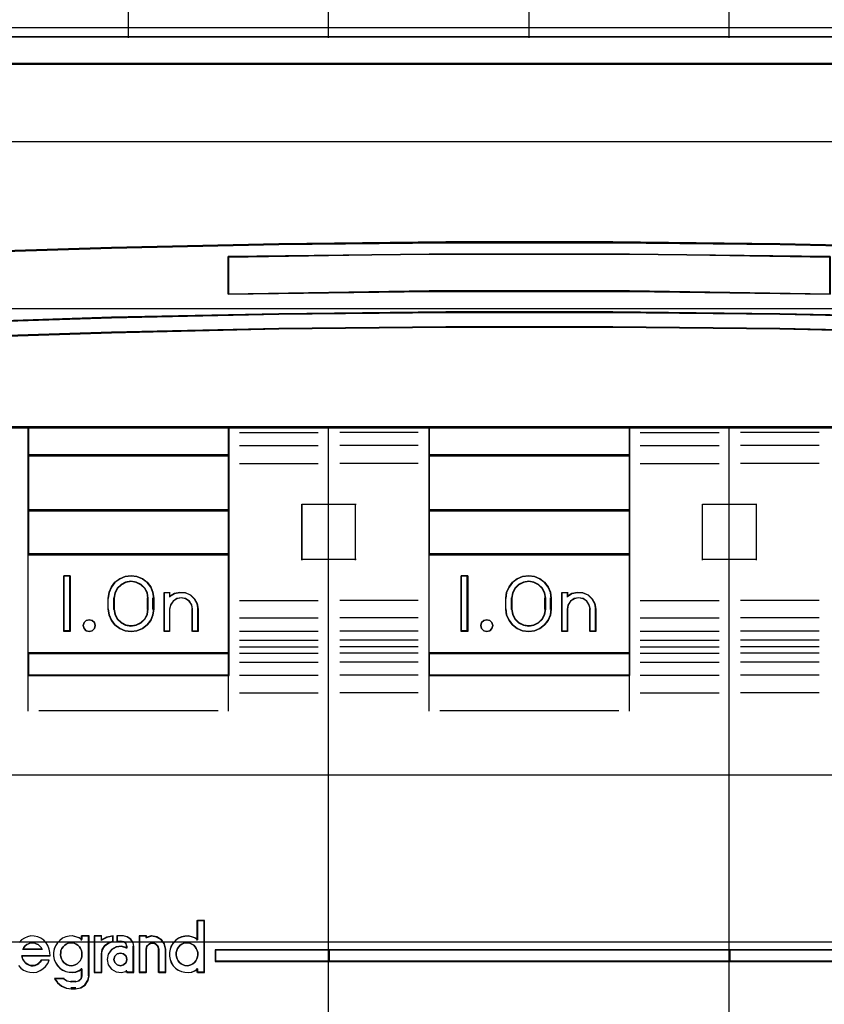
# Model space of a CAD drawing. Extents: x -558982 to 5119495, y -5290134 to 97908.
# Tile 65 of 256: x -472381 to -472020, y -24802 to -24359. Entities that reach past the tile are written whole.
import ezdxf

# ---------------------------------------------------------------- set-up
doc = ezdxf.new("R2010")
doc.units = 0
doc.header["$MEASUREMENT"] = 0
doc.layers.get('0').update_dxf_attribs({"color": 252})
for name, color, linetype in [('30', 7, 'Continuous'), ('45', 8, 'Continuous'), ('50', 7, 'Continuous')]:
    doc.layers.add(name, color=color, linetype=linetype)

# ---------------------------------------------------------------- blocks, each defined once
blk = doc.blocks.new('*U1092')
at = {"layer": '50', "color": 7}
blk.add_lwpolyline([(509.985212, -487.347089), (834.016113, -487.347089), (834.016113, -533.64975), (509.985212, -533.64975), (509.985212, -487.347089)], dxfattribs=at)
blk = doc.blocks.new('*U1093')
at = {"layer": '30', "color": 7}
blk.add_lwpolyline([(499.9802, -492.476529), (844.087401, -492.476529), (844.087401, -528.454107), (499.9802, -528.454107), (499.9802, -492.476529)], close=True, dxfattribs=at)
for points in [[(499.9802, -492.476529), (844.087401, -492.476529), (844.087401, -528.454107), (499.9802, -528.454107), (499.9802, -492.476529)], [(499.9802, -499.973403), (844.087401, -499.973403), (844.087401, -520.957234), (499.9802, -520.957234), (499.9802, -499.973403)]]:
    blk.add_lwpolyline(points, dxfattribs=at)
blk = doc.blocks.new('*U1098')
at = {"layer": '45', "color": 139}
for points in [[(743.981608, -487.810513), (743.981608, -468.998154)], [(761.982147, -487.810513), (761.982147, -468.998154)], [(734.970735, -480.559916), (734.970735, -487.810513)], [(752.981878, -480.559916), (752.981878, -487.810513)], [(725.970466, -487.776088), (780.030404, -487.776088)], [(729.467183, -488.962453), (776.531036, -488.962453)], [(779.272208, -497.513284), (771.770803, -497.252443), (764.263824, -497.080525), (756.756846, -496.991601), (749.244295, -496.991601), (741.737317, -497.080525), (734.224765, -497.252443), (726.72336, -497.513284)], [(766.523373, -497.682765), (757.50543, -497.537117), (748.493064, -497.537117), (739.469544, -497.682765)], [(739.469544, -499.332554), (739.469544, -497.648339)], [(766.523373, -499.332554), (757.50543, -499.18161), (748.493064, -499.18161), (739.469544, -499.332554)], [(779.272208, -500.646029), (771.770803, -500.380614), (764.263824, -500.215466), (756.756846, -500.126995), (749.244295, -500.126995), (741.737317, -500.215466), (734.224765, -500.380614), (726.72336, -500.646029)], [(779.272208, -501.318656), (771.770803, -501.059138), (764.263824, -500.882195), (756.756846, -500.799621), (749.244295, -500.799621), (741.737317, -500.882195), (734.224765, -501.059138), (726.72336, -501.318656)], [(779.272208, -505.304101), (726.72336, -505.304101)], [(730.469275, -505.304101), (730.469275, -516.476587)], [(730.469275, -505.304101), (739.506659, -505.304101)], [(739.469544, -505.304101), (739.469544, -516.476587)], [(739.978543, -505.555674), (743.509724, -505.555674)], [(743.981608, -551.066542), (743.981608, -505.304101)], [(748.011184, -505.555674), (744.477352, -505.555674)], [(748.483069, -505.304101), (748.483069, -516.476587)], [(748.483069, -505.304101), (757.517801, -505.304101)], [(757.483338, -505.304101), (757.483338, -516.476587)], [(757.984384, -505.555674), (761.523518, -505.555674)], [(761.982147, -551.066542), (761.982147, -505.304101)], [(766.022327, -505.555674), (762.488495, -505.555674)], [(739.978543, -506.14356), (743.509724, -506.14356)], [(748.011184, -506.14356), (744.477352, -506.14356)], [(757.984384, -506.14356), (761.523518, -506.14356)], [(766.022327, -506.14356), (762.488495, -506.14356)], [(730.469275, -506.556669), (739.506659, -506.556669)], [(748.483069, -506.556669), (757.517801, -506.556669)], [(739.978543, -506.938001), (743.509724, -506.938001)], [(748.011184, -506.938001), (744.477352, -506.938001)], [(757.984384, -506.938001), (761.523518, -506.938001)], [(766.022327, -506.938001), (762.488495, -506.938001)], [(742.772736, -511.283592), (742.772736, -508.778455)], [(742.772736, -508.778455), (744.018723, -508.778455)], [(743.981608, -508.778455), (745.21434, -508.778455)], [(745.179877, -508.778455), (745.179877, -511.283592)], [(760.783878, -511.283592), (760.783878, -508.778455)], [(760.783878, -508.778455), (762.019261, -508.778455)], [(761.982147, -508.778455), (763.225483, -508.778455)], [(763.19102, -508.778455), (763.19102, -511.283592)], [(730.469275, -509.032676), (739.506659, -509.032676)], [(748.483069, -509.032676), (757.517801, -509.032676)], [(730.469275, -511.005538), (739.506659, -511.005538)], [(748.483069, -511.005538), (757.517801, -511.005538)], [(742.772736, -511.249166), (744.018723, -511.249166)], [(743.981608, -511.249166), (745.21434, -511.249166)], [(760.783878, -511.249166), (762.019261, -511.249166)], [(761.982147, -511.249166), (763.225483, -511.249166)], [(732.367417, -511.985348), (732.081105, -511.985348)], [(732.081105, -511.985348), (732.081105, -514.495781)], [(732.330303, -511.985348), (732.330303, -514.495781)], [(736.121285, -513.010177), (736.087263, -512.748276), (735.985198, -512.503456), (735.82076, -512.287103), (735.61096, -512.127686), (735.361468, -512.025203), (735.100636, -511.985348), (734.839803, -512.025203), (734.595982, -512.127686), (734.380511, -512.287103), (734.221744, -512.503456), (734.119679, -512.748276), (734.079987, -513.010177)], [(735.874739, -513.010177), (735.834816, -512.768785), (735.726457, -512.561877), (735.555362, -512.389454), (735.338642, -512.274505), (735.09911, -512.234273), (734.859577, -512.274505), (734.654264, -512.389454), (734.477466, -512.561877), (734.369106, -512.768785), (734.329184, -513.010177)], [(750.232753, -511.985348), (749.941139, -511.985348)], [(749.941139, -511.985348), (749.941139, -514.495781)], [(750.198289, -511.985348), (750.198289, -514.495781)], [(753.981318, -513.010177), (753.952957, -512.748276), (753.850855, -512.503456), (753.680685, -512.287103), (753.476481, -512.127686), (753.232571, -512.025203), (752.971644, -511.985348), (752.699372, -512.025203), (752.455462, -512.127686), (752.245586, -512.287103), (752.08676, -512.503456), (751.978986, -512.748276), (751.950624, -513.010177)], [(753.737423, -513.010177), (753.697491, -512.768785), (753.589103, -512.561877), (753.417963, -512.389454), (753.201187, -512.274505), (752.973002, -512.234273), (752.733407, -512.274505), (752.516631, -512.389454), (752.345491, -512.561877), (752.237103, -512.768785), (752.197171, -513.010177)], [(736.585216, -512.734771), (736.866226, -512.734771)], [(736.585216, -512.734771), (736.585216, -514.495781)], [(736.831763, -512.734771), (736.831763, -512.94927)], [(738.120167, -513.505378), (738.080083, -513.252343), (737.959832, -513.033813), (737.776592, -512.855538), (737.547543, -512.757774), (737.289862, -512.734771), (737.04936, -512.792279), (736.831763, -512.924547)], [(754.453203, -512.734771), (754.739515, -512.734771)], [(754.453203, -512.734771), (754.453203, -514.495781)], [(754.7024, -512.734771), (754.7024, -512.94927)], [(755.985502, -513.505378), (755.939677, -513.252343), (755.825114, -513.033813), (755.636086, -512.855538), (755.406961, -512.757774), (755.160651, -512.734771), (754.908613, -512.792279), (754.7024, -512.924547)], [(734.079987, -513.505378), (734.079987, -512.975751)], [(734.329184, -513.505378), (734.329184, -512.975751)], [(735.840275, -513.505378), (735.840275, -512.975751)], [(736.08417, -513.505378), (736.08417, -512.975751)], [(737.868318, -513.505378), (737.833766, -513.305297), (737.724352, -513.134639), (737.551593, -513.016944), (737.355799, -512.975751), (737.154247, -513.016944), (736.987246, -513.134639), (736.872073, -513.305297), (736.831763, -513.505378)], [(739.978543, -513.097565), (743.509724, -513.097565)], [(748.011184, -513.097565), (744.477352, -513.097565)], [(751.950624, -513.505378), (751.950624, -512.975751)], [(752.197171, -513.505378), (752.197171, -512.975751)], [(753.700309, -513.505378), (753.700309, -512.975751)], [(753.946855, -513.505378), (753.946855, -512.975751)], [(755.741607, -513.505378), (755.69542, -513.305297), (755.585726, -513.134639), (755.418298, -513.016944), (755.21623, -512.975751), (755.019936, -513.016944), (754.846735, -513.134639), (754.737041, -513.305297), (754.7024, -513.505378)], [(757.984384, -513.097565), (761.523518, -513.097565)], [(766.022327, -513.097565), (762.488495, -513.097565)], [(734.079987, -513.470953), (734.119679, -513.738547), (734.221744, -513.983367), (734.380511, -514.194026), (734.595982, -514.353444), (734.839803, -514.46162), (735.100636, -514.495781), (735.361468, -514.46162), (735.61096, -514.353444), (735.82076, -514.194026), (735.985198, -513.983367), (736.087263, -513.738547), (736.121285, -513.470953)], [(734.329184, -513.470953), (734.369106, -513.713169), (734.477466, -513.932317), (734.654264, -514.099561), (734.859577, -514.209135), (735.09911, -514.249505), (735.338642, -514.209135), (735.555362, -514.099561), (735.726457, -513.932317), (735.834816, -513.713169), (735.874739, -513.470953)], [(736.831763, -513.470953), (736.831763, -514.495781)], [(737.833855, -513.470953), (737.833855, -514.495781)], [(738.083052, -513.470953), (738.083052, -514.495781)], [(751.950624, -513.470953), (751.978986, -513.738547), (752.08676, -513.983367), (752.245586, -514.194026), (752.455462, -514.353444), (752.699372, -514.46162), (752.971644, -514.495781), (753.232571, -514.46162), (753.476481, -514.353444), (753.680685, -514.194026), (753.850855, -513.983367), (753.952957, -513.738547), (753.981318, -513.470953)], [(752.197171, -513.470953), (752.237103, -513.713169), (752.345491, -513.932317), (752.516631, -514.099561), (752.733407, -514.209135), (752.973002, -514.249505), (753.201187, -514.209135), (753.417963, -514.099561), (753.589103, -513.932317), (753.697491, -513.713169), (753.737423, -513.470953)], [(754.7024, -513.470953), (754.7024, -514.495781)], [(755.704492, -513.470953), (755.704492, -514.495781)], [(755.951039, -513.470953), (755.951039, -514.495781)], [(739.978543, -513.884062), (743.509724, -513.884062)], [(748.011184, -513.884062), (744.477352, -513.884062)], [(757.984384, -513.884062), (761.523518, -513.884062)], [(766.022327, -513.884062), (762.488495, -513.884062)], [(732.367417, -514.461356), (732.081105, -514.461356)], [(736.585216, -514.461356), (736.866226, -514.461356)], [(737.833855, -514.461356), (738.120167, -514.461356)], [(739.978543, -514.482541), (743.509724, -514.482541)], [(748.011184, -514.482541), (744.477352, -514.482541)], [(750.232753, -514.461356), (749.941139, -514.461356)], [(754.453203, -514.461356), (754.739515, -514.461356)], [(755.704492, -514.461356), (755.985502, -514.461356)], [(757.984384, -514.482541), (761.523518, -514.482541)], [(766.022327, -514.482541), (762.488495, -514.482541)], [(739.978543, -514.879761), (743.509724, -514.879761)], [(748.011184, -514.879761), (744.477352, -514.879761)], [(757.984384, -514.879761), (761.523518, -514.879761)], [(766.022327, -514.879761), (762.488495, -514.879761)], [(739.978543, -515.176352), (743.509724, -515.176352)], [(748.011184, -515.176352), (744.477352, -515.176352)], [(757.984384, -515.176352), (761.523518, -515.176352)], [(766.022327, -515.176352), (762.488495, -515.176352)], [(730.469275, -515.451758), (739.506659, -515.451758)], [(739.978543, -515.462351), (743.509724, -515.462351)], [(739.978543, -515.867516), (743.509724, -515.867516)], [(748.011184, -515.462351), (744.477352, -515.462351)], [(748.011184, -515.867516), (744.477352, -515.867516)], [(748.483069, -515.451758), (757.517801, -515.451758)], [(757.984384, -515.462351), (761.523518, -515.462351)], [(757.984384, -515.867516), (761.523518, -515.867516)], [(766.022327, -515.462351), (762.488495, -515.462351)], [(766.022327, -515.867516), (762.488495, -515.867516)], [(730.469275, -516.439513), (739.506659, -516.439513)], [(730.469275, -516.439513), (730.469275, -518.076061)], [(739.469544, -516.439513), (739.469544, -518.076061)], [(739.978543, -516.45805), (743.509724, -516.45805)], [(748.011184, -516.45805), (744.477352, -516.45805)], [(748.483069, -516.439513), (757.517801, -516.439513)], [(748.483069, -516.439513), (748.483069, -518.076061)], [(757.483338, -516.439513), (757.483338, -518.076061)], [(757.984384, -516.45805), (761.523518, -516.45805)], [(766.022327, -516.45805), (762.488495, -516.45805)], [(739.978543, -517.244547), (743.509724, -517.244547)], [(748.011184, -517.244547), (744.477352, -517.244547)], [(757.984384, -517.244547), (761.523518, -517.244547)], [(766.022327, -517.244547), (762.488495, -517.244547)], [(730.965019, -518.041636), (739.010915, -518.041636)], [(748.978812, -518.041636), (757.022057, -518.041636)], [(738.061844, -527.479593), (738.061844, -528.372015)], [(738.061844, -527.479593), (738.403827, -527.479593)], [(738.366713, -527.479593), (738.366713, -529.817897)], [(731.463414, -529.071421), (731.45203, -528.914268), (731.429264, -528.762728), (731.366656, -528.611188), (731.286972, -528.482098), (731.178831, -528.364233), (731.047923, -528.274431), (730.905632, -528.212693), (730.751957, -528.18463), (730.598283, -528.173405), (730.444608, -528.20708), (730.308008, -528.268819), (730.1771, -528.353008), (730.068959, -528.46526)], [(730.046192, -529.497979), (730.14295, -529.621456), (730.273858, -529.711258), (730.41615, -529.778609), (730.558441, -529.806672), (730.712116, -529.817897), (730.86579, -529.795447), (731.013773, -529.733708), (731.144681, -529.649519), (731.258514, -529.54288), (731.355272, -529.41379), (731.41788, -529.267862)], [(732.894973, -528.341783), (732.76887, -528.257594), (732.619839, -528.20708), (732.465076, -528.173405), (732.321776, -528.18463), (732.167013, -528.212693), (732.023714, -528.280044), (731.903342, -528.375458), (731.794435, -528.48771), (731.708455, -528.6168), (731.651136, -528.762728), (731.622476, -528.919881), (731.622476, -529.077034), (731.651136, -529.234186), (731.708455, -529.374502), (731.794435, -529.514817), (731.903342, -529.627069), (732.023714, -529.711258), (732.167013, -529.778609), (732.321776, -529.806672), (732.465076, -529.817897), (732.619839, -529.795447), (732.76887, -529.739321), (732.894973, -529.655132)], [(732.86051, -528.173405), (732.86051, -528.372015)], [(732.86051, -528.173405), (733.213098, -528.173405)], [(733.175983, -528.173405), (733.175983, -529.974137)], [(733.443738, -528.173405), (733.443738, -529.817897)], [(733.443738, -528.173405), (733.791024, -528.173405)], [(734.305325, -528.173405), (734.013048, -528.232243), (733.75656, -528.382607)], [(733.75656, -528.173405), (733.75656, -528.382607)], [(734.26821, -528.173405), (734.26821, -528.438218)], [(734.464387, -528.173405), (734.464387, -528.438218)], [(734.766605, -528.173405), (734.464387, -528.173405)], [(735.222584, -528.668606), (735.192679, -528.479958), (735.07904, -528.320786), (734.917553, -528.214671), (734.732142, -528.173405)], [(735.461177, -528.173405), (735.461177, -529.817897)], [(735.461177, -528.173405), (735.813765, -528.173405)], [(736.664747, -528.785124), (736.606875, -528.540436), (736.467982, -528.342356), (736.253854, -528.20836), (736.01079, -528.173405), (735.779301, -528.249141)], [(735.779301, -528.173405), (735.779301, -528.27933)], [(738.096307, -528.341783), (737.964747, -528.257594), (737.827466, -528.20708), (737.673025, -528.173405), (737.524304, -528.18463), (737.369863, -528.212693), (737.226863, -528.280044), (737.106742, -528.375458), (736.998062, -528.48771), (736.912261, -528.6168), (736.855061, -528.762728), (736.826461, -528.919881), (736.826461, -529.077034), (736.855061, -529.234186), (736.912261, -529.374502), (736.998062, -529.514817), (737.106742, -529.627069), (737.226863, -529.711258), (737.369863, -529.778609), (737.524304, -529.806672), (737.673025, -529.817897), (737.827466, -529.795447), (737.964747, -529.739321), (738.096307, -529.655132)], [(731.102873, -528.785124), (731.056328, -528.698114), (730.99233, -528.623534), (730.922513, -528.561384), (730.841061, -528.524093), (730.75379, -528.486803), (730.666519, -528.480588), (730.579248, -528.486803), (730.491978, -528.524093), (730.416343, -528.561384), (730.346527, -528.623534), (730.282528, -528.698114), (730.235984, -528.785124)], [(734.305325, -528.403792), (734.096556, -528.479529), (733.911646, -528.613525), (733.798314, -528.799954), (733.75656, -529.015512)], [(734.917714, -528.707809), (734.679727, -528.63418), (734.435936, -528.668163), (734.226972, -528.787101), (734.076054, -528.990994), (734.029617, -529.228871), (734.076054, -529.466747), (734.226972, -529.664977), (734.435936, -529.783915), (734.679727, -529.817897), (734.917714, -529.749933)], [(734.464387, -528.403792), (734.684423, -528.403792)], [(734.917714, -528.668606), (734.879085, -528.536199), (734.782511, -528.441623), (734.647309, -528.403792)], [(734.8806, -528.63418), (734.8806, -528.740106)], [(735.18812, -528.63418), (735.18812, -529.817897)], [(736.354576, -528.785124), (736.313061, -528.629749), (736.21224, -528.524093), (736.069904, -528.480588), (735.921637, -528.524093), (735.808955, -528.629749), (735.779301, -528.785124)], [(730.190916, -529.052586), (731.463414, -529.052586)], [(730.190916, -529.052586), (730.214134, -529.159681), (730.248962, -529.248926), (730.301203, -529.326272), (730.370857, -529.397669), (730.440512, -529.445267), (730.52758, -529.486915), (730.614649, -529.510713), (730.701717, -529.510713), (730.79459, -529.498814), (730.881658, -529.463116), (730.951313, -529.409568), (731.020968, -529.344122), (731.079013, -529.260826)], [(730.235984, -528.750698), (731.102873, -528.750698)], [(733.443738, -529.817897), (733.791024, -529.817897), (733.791024, -528.981086)], [(735.779301, -528.750698), (735.779301, -529.817897)], [(736.317462, -528.750698), (736.317462, -529.817897)], [(736.630284, -528.750698), (736.630284, -529.817897)], [(738.875712, -528.798365), (779.02301, -528.798365)], [(738.875712, -528.798365), (738.875712, -529.322696)], [(731.04455, -529.2459), (731.418346, -529.2459)], [(738.875712, -529.28827), (779.02301, -529.28827)], [(732.587453, -530.546135), (732.829448, -530.499283), (733.030126, -530.376297), (733.165879, -530.165465), (733.213098, -529.937063)], [(732.587453, -530.241599), (732.744351, -530.198094), (732.857318, -530.092439), (732.894973, -529.937063)], [(732.86051, -529.624583), (732.86051, -529.974137)], [(734.8806, -529.717268), (734.8806, -529.817897)], [(734.8806, -529.783471), (735.222584, -529.783471)], [(735.461177, -529.783471), (735.813765, -529.783471)], [(736.317462, -529.783471), (736.664747, -529.783471)], [(738.061844, -529.624583), (738.061844, -529.817897)], [(738.061844, -529.783471), (738.403827, -529.783471)], [(731.667543, -530.074766), (731.802058, -530.2657), (731.983361, -530.420834), (732.199754, -530.516301), (732.433693, -530.546135)], [(731.667543, -530.074766), (732.089058, -530.074766)], [(732.051944, -530.074766), (732.224347, -530.192939), (732.433693, -530.241599)], [(732.396579, -530.207173), (732.621917, -530.207173)], [(732.621917, -530.509061), (732.396579, -530.509061)]]:
    blk.add_lwpolyline(points, dxfattribs=at)
at = {"layer": '45', "color": 59}
for points in [[(743.981608, -487.810513), (743.981608, -468.998154)], [(743.981608, -551.066542), (743.981608, -505.304101)], [(742.772736, -508.778455), (742.772736, -511.283592)], [(730.046192, -529.497979), (730.14295, -529.621456), (730.273858, -529.711258), (730.41615, -529.778609), (730.558441, -529.806672), (730.712116, -529.817897), (730.86579, -529.795447), (731.013773, -529.733708), (731.144681, -529.649519), (731.258514, -529.54288), (731.355272, -529.41379), (731.41788, -529.267862), (731.07069, -529.267862), (731.013773, -529.346439), (730.945473, -529.408177), (730.877173, -529.458691), (730.791799, -529.492366), (730.700732, -529.503591), (730.615357, -529.503591), (730.529983, -529.481141), (730.444608, -529.441853), (730.376308, -529.396952), (730.308008, -529.329601), (730.256783, -529.256637), (730.222633, -529.172448), (730.199867, -529.071421), (731.463414, -529.071421), (731.45203, -528.914268), (731.429264, -528.762728), (731.366656, -528.611188), (731.286972, -528.482098), (731.178831, -528.364233), (731.047923, -528.274431), (730.905632, -528.212693), (730.751957, -528.18463), (730.598283, -528.173405), (730.444608, -528.20708), (730.308008, -528.268819), (730.1771, -528.353008), (730.068959, -528.46526)]]:
    blk.add_lwpolyline(points, dxfattribs=at)
at = {"layer": '45', "color": 7}
for points in [[(741.736433, -497.108216), (749.24391, -497.025435), (756.75696, -497.025435), (764.264437, -497.108216), (771.771913, -497.268258), (779.02301, -497.500043), (779.02301, -487.776088), (776.849353, -487.776088), (776.531665, -488.968128), (729.469205, -488.968128), (729.151517, -487.776088), (726.97786, -487.776088), (726.97786, -497.500043), (734.223383, -497.268258), (741.736433, -497.108216)], [(729.469395, -488.996878), (776.531474, -488.996878), (776.84916, -487.776088), (771.024921, -487.776088), (762.007105, -487.776088), (753.000435, -487.776088), (743.993765, -487.776088), (734.975949, -487.776088), (729.15171, -487.776088), (729.469395, -488.996878)], [(764.263824, -500.240599), (771.770803, -500.396106), (779.272208, -500.646029), (779.272208, -497.480339), (779.021418, -497.469232), (771.770803, -497.23597), (764.263824, -497.074909), (756.756846, -496.991601), (749.244295, -496.991601), (741.737317, -497.074909), (734.224765, -497.23597), (726.979723, -497.469232), (726.72336, -497.480339), (726.72336, -500.646029), (734.224765, -500.396106), (741.737317, -500.240599), (749.244295, -500.157291), (756.756846, -500.157291), (764.263824, -500.240599)], [(766.523373, -497.649332), (766.523373, -499.332554), (757.50543, -499.214728), (748.493064, -499.214728), (739.469544, -499.332554), (739.469544, -497.649332), (748.493064, -497.537117), (757.50543, -497.537117), (766.523373, -497.649332)], [(757.50543, -499.214728), (766.523373, -499.332554), (766.523373, -497.649332), (757.50543, -497.537117), (748.493064, -497.537117), (739.469544, -497.649332), (739.469544, -499.332554), (748.493064, -499.214728), (757.50543, -499.214728)], [(749.244295, -500.126995), (741.737317, -500.212113), (734.224765, -500.371001), (726.72336, -500.626357), (726.72336, -501.318656), (734.224765, -501.068974), (741.737317, -500.898737), (749.244295, -500.819293), (756.756846, -500.819293), (764.263824, -500.898737), (771.770803, -501.068974), (779.272208, -501.318656), (779.272208, -500.626357), (771.770803, -500.371001), (764.263824, -500.212113), (756.756846, -500.126995), (749.244295, -500.126995)], [(748.497498, -505.338527), (757.503643, -505.338527), (762.006715, -505.338527), (766.51536, -505.338527), (775.527078, -505.338527), (779.272208, -505.338527), (779.272208, -501.924649), (779.272208, -501.287318), (771.770803, -501.04347), (764.263824, -500.877209), (756.756846, -500.799621), (749.244295, -500.799621), (741.737317, -500.877209), (734.224765, -501.04347), (726.72336, -501.287318), (726.72336, -501.924649), (726.72336, -505.338527), (730.474063, -505.338527), (739.480207, -505.338527), (743.994426, -505.338527), (748.497498, -505.338527)], [(739.506659, -506.593743), (739.506659, -505.304101), (730.469275, -505.304101), (730.469275, -506.593743), (739.506659, -506.593743)], [(748.483069, -505.304101), (748.483069, -506.593743), (757.517801, -506.593743), (757.517801, -505.304101), (748.483069, -505.304101)], [(739.506659, -506.556669), (730.469275, -506.556669), (730.469275, -509.067102), (739.506659, -509.067102), (739.506659, -506.556669)], [(748.483069, -506.556669), (748.483069, -509.067102), (757.517801, -509.067102), (757.517801, -506.556669), (748.483069, -506.556669)], [(739.506659, -511.042612), (739.506659, -509.032676), (730.469275, -509.032676), (730.469275, -511.042612), (739.506659, -511.042612)], [(757.517801, -511.042612), (757.517801, -509.032676), (748.483069, -509.032676), (748.483069, -511.042612), (757.517801, -511.042612)], [(739.506659, -515.486184), (739.506659, -511.005538), (730.469275, -511.005538), (730.469275, -515.486184), (739.506659, -515.486184)], [(748.483069, -511.005538), (748.483069, -515.486184), (757.517801, -515.486184), (757.517801, -511.005538), (748.483069, -511.005538)], [(732.367417, -511.985348), (732.367417, -514.495781), (732.081105, -514.495781), (732.081105, -511.985348), (732.367417, -511.985348)], [(734.079987, -512.989521), (734.119679, -512.732899), (734.221744, -512.493014), (734.380511, -512.281021), (734.595982, -512.124817), (734.839803, -512.024399), (735.100636, -511.985348), (735.361468, -512.024399), (735.61096, -512.124817), (735.82076, -512.281021), (735.985198, -512.493014), (736.087263, -512.732899), (736.121285, -512.989521), (736.121285, -513.491608), (736.087263, -513.753809), (735.985198, -513.993695), (735.82076, -514.200108), (735.61096, -514.356313), (735.361468, -514.462309), (735.100636, -514.495781), (734.839803, -514.462309), (734.595982, -514.356313), (734.380511, -514.200108), (734.221744, -513.993695), (734.119679, -513.753809), (734.079987, -513.491608), (734.079987, -512.989521)], [(735.874739, -513.493793), (735.874739, -512.989985), (735.834816, -512.754875), (735.726457, -512.553351), (735.555362, -512.385415), (735.338642, -512.273458), (735.09911, -512.234273), (734.859577, -512.273458), (734.654264, -512.385415), (734.477466, -512.553351), (734.369106, -512.754875), (734.329184, -512.989985), (734.329184, -513.493793), (734.369106, -513.728903), (734.477466, -513.941622), (734.654264, -514.10396), (734.859577, -514.21032), (735.09911, -514.249505), (735.338642, -514.21032), (735.555362, -514.10396), (735.726457, -513.941622), (735.834816, -513.728903), (735.874739, -513.493793)], [(750.232753, -511.985348), (750.232753, -514.495781), (749.941139, -514.495781), (749.941139, -511.985348), (750.232753, -511.985348)], [(753.476481, -512.124817), (753.680685, -512.281021), (753.850855, -512.493014), (753.952957, -512.732899), (753.981318, -512.989521), (753.981318, -513.491608), (753.952957, -513.753809), (753.850855, -513.993695), (753.680685, -514.200108), (753.476481, -514.356313), (753.232571, -514.462309), (752.971644, -514.495781), (752.699372, -514.462309), (752.455462, -514.356313), (752.245586, -514.200108), (752.08676, -513.993695), (751.978986, -513.753809), (751.950624, -513.491608), (751.950624, -512.989521), (751.978986, -512.732899), (752.08676, -512.493014), (752.245586, -512.281021), (752.455462, -512.124817), (752.699372, -512.024399), (752.971644, -511.985348), (753.232571, -512.024399), (753.476481, -512.124817)], [(753.737423, -513.493793), (753.737423, -512.989985), (753.697491, -512.754875), (753.589103, -512.553351), (753.417963, -512.385415), (753.201187, -512.273458), (752.973002, -512.234273), (752.733407, -512.273458), (752.516631, -512.385415), (752.345491, -512.553351), (752.237103, -512.754875), (752.197171, -512.989985), (752.197171, -513.493793), (752.237103, -513.728903), (752.345491, -513.941622), (752.516631, -514.10396), (752.733407, -514.21032), (752.973002, -514.249505), (753.201187, -514.21032), (753.417963, -514.10396), (753.589103, -513.941622), (753.697491, -513.728903), (753.737423, -513.493793)], [(736.585216, -514.495781), (736.585216, -512.734771), (736.836286, -512.734771), (736.836286, -512.919845), (737.053119, -512.790854), (737.292777, -512.734771), (737.549553, -512.757204), (737.777798, -512.852545), (737.960395, -513.026403), (738.080224, -513.239519), (738.120167, -513.486285), (738.120167, -514.495781), (737.86339, -514.495781), (737.86339, -513.486285), (737.829154, -513.295602), (737.720737, -513.132961), (737.549553, -513.020795), (737.355544, -512.981537), (737.15583, -513.020795), (736.990352, -513.132961), (736.876229, -513.295602), (736.836286, -513.486285), (736.836286, -514.495781), (736.585216, -514.495781)], [(755.410178, -512.757204), (755.638029, -512.852545), (755.826006, -513.026403), (755.939932, -513.239519), (755.985502, -513.486285), (755.985502, -514.495781), (755.734866, -514.495781), (755.734866, -513.486285), (755.689296, -513.295602), (755.581066, -513.132961), (755.415874, -513.020795), (755.216504, -512.981537), (755.022831, -513.020795), (754.851943, -513.132961), (754.743713, -513.295602), (754.709536, -513.486285), (754.709536, -514.495781), (754.453203, -514.495781), (754.453203, -512.734771), (754.709536, -512.734771), (754.709536, -512.919845), (754.914602, -512.790854), (755.165238, -512.734771), (755.410178, -512.757204)], [(733.455579, -514.095619), (733.491457, -514.230968), (733.455579, -514.366317), (733.359906, -514.460473), (733.222376, -514.495781), (733.090826, -514.460473), (732.989174, -514.366317), (732.953296, -514.230968), (732.989174, -514.095619), (733.090826, -514.001463), (733.222376, -513.966154), (733.359906, -514.001463), (733.455579, -514.095619)], [(751.317533, -514.095619), (751.359443, -514.230968), (751.317533, -514.366317), (751.221738, -514.460473), (751.096008, -514.495781), (750.952316, -514.460473), (750.856521, -514.366317), (750.826585, -514.230968), (750.856521, -514.095619), (750.952316, -514.001463), (751.096008, -513.966154), (751.221738, -514.001463), (751.317533, -514.095619)], [(739.506659, -515.451758), (730.469275, -515.451758), (730.469275, -516.476587), (739.506659, -516.476587), (739.506659, -515.451758)], [(748.483069, -515.451758), (748.483069, -516.476587), (757.517801, -516.476587), (757.517801, -515.451758), (748.483069, -515.451758)], [(744.018723, -528.798365), (738.875712, -528.798365), (738.875712, -529.322696), (744.018723, -529.322696), (744.018723, -528.798365)], [(743.981608, -528.798365), (743.981608, -529.322696), (762.019261, -529.322696), (762.019261, -528.798365), (743.981608, -528.798365)], [(762.019261, -529.322696), (762.019261, -528.798365), (743.981608, -528.798365), (743.981608, -529.322696), (762.019261, -529.322696)], [(761.982147, -528.798365), (761.982147, -529.322696), (779.02301, -529.322696), (779.02301, -528.798365), (761.982147, -528.798365)]]:
    blk.add_lwpolyline(points, close=True, dxfattribs=at)
at = {"layer": '45', "color": 140}
for points in [[(741.736433, -497.108216), (749.24391, -497.025435), (756.75696, -497.025435), (764.264437, -497.108216), (771.771913, -497.268258), (779.02301, -497.500043), (779.02301, -487.776088), (776.849353, -487.776088), (776.531665, -488.968128), (729.469205, -488.968128), (729.151517, -487.776088), (726.97786, -487.776088), (726.97786, -497.500043), (734.223383, -497.268258), (741.736433, -497.108216)], [(729.48509, -488.980989), (776.51578, -488.980989), (776.833254, -487.791976), (771.0129, -487.791976), (762.001098, -487.791976), (753.000435, -487.791976), (743.999772, -487.791976), (734.98797, -487.791976), (729.167616, -487.791976), (729.48509, -488.980989)]]:
    blk.add_lwpolyline(points, close=True, dxfattribs=at)
at = {"layer": '45', "color": 59}
for points in [[(741.742566, -497.093607), (749.245072, -497.011097), (756.753147, -497.011097), (764.255652, -497.093607), (771.758158, -497.253127), (779.004453, -497.484155), (779.004453, -487.791976), (776.832235, -487.791976), (776.514757, -488.980121), (729.483461, -488.980121), (729.165984, -487.791976), (726.993766, -487.791976), (726.993766, -497.484155), (734.234491, -497.253127), (741.742566, -497.093607)], [(729.469395, -488.996878), (776.531474, -488.996878), (776.84916, -487.776088), (771.024921, -487.776088), (762.007105, -487.776088), (753.000435, -487.776088), (743.993765, -487.776088), (734.975949, -487.776088), (729.15171, -487.776088), (729.469395, -488.996878)], [(764.263824, -500.240599), (771.770803, -500.396106), (779.272208, -500.646029), (779.272208, -497.480339), (779.021418, -497.469232), (771.770803, -497.23597), (764.263824, -497.074909), (756.756846, -496.991601), (749.244295, -496.991601), (741.737317, -497.074909), (734.224765, -497.23597), (726.979723, -497.469232), (726.72336, -497.480339), (726.72336, -500.646029), (734.224765, -500.396106), (741.737317, -500.240599), (749.244295, -500.157291), (756.756846, -500.157291), (764.263824, -500.240599)], [(766.523373, -497.649332), (766.523373, -499.332554), (757.50543, -499.214728), (748.493064, -499.214728), (739.469544, -499.332554), (739.469544, -497.649332), (748.493064, -497.537117), (757.50543, -497.537117), (766.523373, -497.649332)], [(757.50543, -499.214728), (766.523373, -499.332554), (766.523373, -497.649332), (757.50543, -497.537117), (748.493064, -497.537117), (739.469544, -497.649332), (739.469544, -499.332554), (748.493064, -499.214728), (757.50543, -499.214728)], [(757.501011, -499.200925), (766.507466, -499.316665), (766.507466, -497.663235), (757.501011, -497.553006), (748.500126, -497.553006), (739.488101, -497.663235), (739.488101, -499.316665), (748.500126, -499.200925), (757.501011, -499.200925)], [(749.244295, -500.126995), (741.737317, -500.212113), (734.224765, -500.371001), (726.72336, -500.626357), (726.72336, -501.318656), (734.224765, -501.068974), (741.737317, -500.898737), (749.244295, -500.819293), (756.756846, -500.819293), (764.263824, -500.898737), (771.770803, -501.068974), (779.272208, -501.318656), (779.272208, -500.626357), (771.770803, -500.371001), (764.263824, -500.212113), (756.756846, -500.126995), (749.244295, -500.126995)], [(749.246567, -500.145532), (741.744134, -500.228191), (734.23613, -500.382489), (726.739266, -500.630468), (726.739266, -501.302767), (734.23613, -501.060299), (741.744134, -500.894979), (749.246567, -500.81783), (756.75457, -500.81783), (764.257004, -500.894979), (771.759438, -501.060299), (779.256301, -501.302767), (779.256301, -500.630468), (771.759438, -500.382489), (764.257004, -500.228191), (756.75457, -500.145532), (749.246567, -500.145532)], [(748.497498, -505.338527), (757.503643, -505.338527), (762.006715, -505.338527), (766.51536, -505.338527), (775.527078, -505.338527), (779.272208, -505.338527), (779.272208, -501.924649), (779.272208, -501.287318), (771.770803, -501.04347), (764.263824, -500.877209), (756.756846, -500.799621), (749.244295, -500.799621), (741.737317, -500.877209), (734.224765, -501.04347), (726.72336, -501.287318), (726.72336, -501.924649), (726.72336, -505.338527), (730.474063, -505.338527), (739.480207, -505.338527), (743.994426, -505.338527), (748.497498, -505.338527)], [(748.500223, -505.322638), (757.500915, -505.322638), (762.001261, -505.322638), (766.507177, -505.322638), (775.513439, -505.322638), (779.256301, -505.322638), (779.256301, -501.932661), (779.256301, -501.299792), (771.759438, -501.057651), (764.257004, -500.892555), (756.75457, -500.81551), (749.246567, -500.81551), (741.744134, -500.892555), (734.23613, -501.057651), (726.739266, -501.299792), (726.739266, -501.932661), (726.739266, -505.322638), (730.487698, -505.322638), (739.488391, -505.322638), (743.999876, -505.322638), (748.500223, -505.322638)], [(739.506659, -506.593743), (739.506659, -505.304101), (730.469275, -505.304101), (730.469275, -506.593743), (739.506659, -506.593743)], [(739.490752, -506.575206), (739.490752, -505.31999), (730.487832, -505.31999), (730.487832, -506.575206), (739.490752, -506.575206)], [(748.483069, -505.304101), (748.483069, -506.593743), (757.517801, -506.593743), (757.517801, -505.304101), (748.483069, -505.304101)], [(748.498975, -505.31999), (748.498975, -506.575206), (757.501895, -506.575206), (757.501895, -505.31999), (748.498975, -505.31999)], [(739.506659, -506.556669), (730.469275, -506.556669), (730.469275, -509.067102), (739.506659, -509.067102), (739.506659, -506.556669)], [(739.490752, -506.572558), (730.487832, -506.572558), (730.487832, -509.051213), (739.490752, -509.051213), (739.490752, -506.572558)], [(748.483069, -506.556669), (748.483069, -509.067102), (757.517801, -509.067102), (757.517801, -506.556669), (748.483069, -506.556669)], [(748.498975, -506.572558), (748.498975, -509.051213), (757.501895, -509.051213), (757.501895, -506.572558), (748.498975, -506.572558)], [(739.506659, -511.042612), (739.506659, -509.032676), (730.469275, -509.032676), (730.469275, -511.042612), (739.506659, -511.042612)], [(739.490752, -511.026723), (739.490752, -509.048565), (730.487832, -509.048565), (730.487832, -511.026723), (739.490752, -511.026723)], [(757.517801, -511.042612), (757.517801, -509.032676), (748.483069, -509.032676), (748.483069, -511.042612), (757.517801, -511.042612)], [(757.501895, -511.026723), (757.501895, -509.048565), (748.498975, -509.048565), (748.498975, -511.026723), (757.501895, -511.026723)], [(739.506659, -515.486184), (739.506659, -511.005538), (730.469275, -511.005538), (730.469275, -515.486184), (739.506659, -515.486184)], [(748.483069, -511.005538), (748.483069, -515.486184), (757.517801, -515.486184), (757.517801, -511.005538), (748.483069, -511.005538)], [(732.367417, -511.985348), (732.367417, -514.495781), (732.081105, -514.495781), (732.081105, -511.985348), (732.367417, -511.985348)], [(734.079987, -512.989521), (734.119679, -512.732899), (734.221744, -512.493014), (734.380511, -512.281021), (734.595982, -512.124817), (734.839803, -512.024399), (735.100636, -511.985348), (735.361468, -512.024399), (735.61096, -512.124817), (735.82076, -512.281021), (735.985198, -512.493014), (736.087263, -512.732899), (736.121285, -512.989521), (736.121285, -513.491608), (736.087263, -513.753809), (735.985198, -513.993695), (735.82076, -514.200108), (735.61096, -514.356313), (735.361468, -514.462309), (735.100636, -514.495781), (734.839803, -514.462309), (734.595982, -514.356313), (734.380511, -514.200108), (734.221744, -513.993695), (734.119679, -513.753809), (734.079987, -513.491608), (734.079987, -512.989521)], [(735.874739, -513.493793), (735.874739, -512.989985), (735.834816, -512.754875), (735.726457, -512.553351), (735.555362, -512.385415), (735.338642, -512.273458), (735.09911, -512.234273), (734.859577, -512.273458), (734.654264, -512.385415), (734.477466, -512.553351), (734.369106, -512.754875), (734.329184, -512.989985), (734.329184, -513.493793), (734.369106, -513.728903), (734.477466, -513.941622), (734.654264, -514.10396), (734.859577, -514.21032), (735.09911, -514.249505), (735.338642, -514.21032), (735.555362, -514.10396), (735.726457, -513.941622), (735.834816, -513.728903), (735.874739, -513.493793)], [(735.858832, -513.488166), (735.858832, -512.992964), (735.8198, -512.76187), (735.713857, -512.563789), (735.546577, -512.398722), (735.33469, -512.288678), (735.100499, -512.250162), (734.866308, -512.288678), (734.665572, -512.398722), (734.492717, -512.563789), (734.386773, -512.76187), (734.347741, -512.992964), (734.347741, -513.488166), (734.386773, -513.71926), (734.492717, -513.928345), (734.665572, -514.08791), (734.866308, -514.192452), (735.100499, -514.230968), (735.33469, -514.192452), (735.546577, -514.08791), (735.713857, -513.928345), (735.8198, -513.71926), (735.858832, -513.488166)], [(750.232753, -511.985348), (750.232753, -514.495781), (749.941139, -514.495781), (749.941139, -511.985348), (750.232753, -511.985348)], [(753.476481, -512.124817), (753.680685, -512.281021), (753.850855, -512.493014), (753.952957, -512.732899), (753.981318, -512.989521), (753.981318, -513.491608), (753.952957, -513.753809), (753.850855, -513.993695), (753.680685, -514.200108), (753.476481, -514.356313), (753.232571, -514.462309), (752.971644, -514.495781), (752.699372, -514.462309), (752.455462, -514.356313), (752.245586, -514.200108), (752.08676, -513.993695), (751.978986, -513.753809), (751.950624, -513.491608), (751.950624, -512.989521), (751.978986, -512.732899), (752.08676, -512.493014), (752.245586, -512.281021), (752.455462, -512.124817), (752.699372, -512.024399), (752.971644, -511.985348), (753.232571, -512.024399), (753.476481, -512.124817)], [(753.737423, -513.493793), (753.737423, -512.989985), (753.697491, -512.754875), (753.589103, -512.553351), (753.417963, -512.385415), (753.201187, -512.273458), (752.973002, -512.234273), (752.733407, -512.273458), (752.516631, -512.385415), (752.345491, -512.553351), (752.237103, -512.754875), (752.197171, -512.989985), (752.197171, -513.493793), (752.237103, -513.728903), (752.345491, -513.941622), (752.516631, -514.10396), (752.733407, -514.21032), (752.973002, -514.249505), (753.201187, -514.21032), (753.417963, -514.10396), (753.589103, -513.941622), (753.697491, -513.728903), (753.737423, -513.493793)], [(753.718866, -513.488166), (753.718866, -512.992964), (753.679827, -512.76187), (753.573864, -512.563789), (753.406554, -512.398722), (753.194628, -512.288678), (752.971548, -512.250162), (752.737315, -512.288678), (752.525389, -512.398722), (752.358079, -512.563789), (752.252116, -512.76187), (752.213077, -512.992964), (752.213077, -513.488166), (752.252116, -513.71926), (752.358079, -513.928345), (752.525389, -514.08791), (752.737315, -514.192452), (752.971548, -514.230968), (753.194628, -514.192452), (753.406554, -514.08791), (753.573864, -513.928345), (753.679827, -513.71926), (753.718866, -513.488166)], [(736.585216, -514.495781), (736.585216, -512.734771), (736.836286, -512.734771), (736.836286, -512.919845), (737.053119, -512.790854), (737.292777, -512.734771), (737.549553, -512.757204), (737.777798, -512.852545), (737.960395, -513.026403), (738.080224, -513.239519), (738.120167, -513.486285), (738.120167, -514.495781), (737.86339, -514.495781), (737.86339, -513.486285), (737.829154, -513.295602), (737.720737, -513.132961), (737.549553, -513.020795), (737.355544, -512.981537), (737.15583, -513.020795), (736.990352, -513.132961), (736.876229, -513.295602), (736.836286, -513.486285), (736.836286, -514.495781), (736.585216, -514.495781)], [(755.410178, -512.757204), (755.638029, -512.852545), (755.826006, -513.026403), (755.939932, -513.239519), (755.985502, -513.486285), (755.985502, -514.495781), (755.734866, -514.495781), (755.734866, -513.486285), (755.689296, -513.295602), (755.581066, -513.132961), (755.415874, -513.020795), (755.216504, -512.981537), (755.022831, -513.020795), (754.851943, -513.132961), (754.743713, -513.295602), (754.709536, -513.486285), (754.709536, -514.495781), (754.453203, -514.495781), (754.453203, -512.734771), (754.709536, -512.734771), (754.709536, -512.919845), (754.914602, -512.790854), (755.165238, -512.734771), (755.410178, -512.757204)], [(733.455579, -514.095619), (733.491457, -514.230968), (733.455579, -514.366317), (733.359906, -514.460473), (733.222376, -514.495781), (733.090826, -514.460473), (732.989174, -514.366317), (732.953296, -514.230968), (732.989174, -514.095619), (733.090826, -514.001463), (733.222376, -513.966154), (733.359906, -514.001463), (733.455579, -514.095619)], [(751.317533, -514.095619), (751.359443, -514.230968), (751.317533, -514.366317), (751.221738, -514.460473), (751.096008, -514.495781), (750.952316, -514.460473), (750.856521, -514.366317), (750.826585, -514.230968), (750.856521, -514.095619), (750.952316, -514.001463), (751.096008, -513.966154), (751.221738, -514.001463), (751.317533, -514.095619)], [(739.506659, -515.451758), (730.469275, -515.451758), (730.469275, -516.476587), (739.506659, -516.476587), (739.506659, -515.451758)], [(739.490752, -515.467647), (730.487832, -515.467647), (730.487832, -516.460698), (739.490752, -516.460698), (739.490752, -515.467647)], [(748.483069, -515.451758), (748.483069, -516.476587), (757.517801, -516.476587), (757.517801, -515.451758), (748.483069, -515.451758)], [(748.498975, -515.467647), (748.498975, -516.460698), (757.501895, -516.460698), (757.501895, -515.467647), (748.498975, -515.467647)], [(736.826461, -528.924989), (736.826461, -529.081248), (736.854933, -529.237507), (736.911878, -529.377024), (736.997295, -529.516541), (737.105489, -529.628154), (737.225073, -529.711864), (737.367435, -529.778832), (737.521185, -529.806736), (737.669241, -529.817897), (737.822992, -529.795574), (737.959659, -529.739768), (738.090632, -529.656057), (738.090632, -529.817897), (738.403827, -529.817897), (738.403827, -527.479593), (738.090632, -527.479593), (738.090632, -528.350179), (737.959659, -528.266469), (737.822992, -528.216242), (737.669241, -528.182758), (737.521185, -528.19392), (737.367435, -528.221823), (737.225073, -528.288791), (737.105489, -528.383663), (736.997295, -528.495276), (736.911878, -528.623632), (736.854933, -528.76873), (736.826461, -528.924989)], [(731.622476, -529.072251), (731.650982, -529.228572), (731.707993, -529.368144), (731.79351, -529.507716), (731.901832, -529.619374), (732.021557, -529.703118), (732.164085, -529.770112), (732.318017, -529.798027), (732.460545, -529.809193), (732.614477, -529.786861), (732.762707, -529.731032), (732.888132, -529.647289), (732.888132, -529.965514), (732.853925, -530.105086), (732.751304, -530.199995), (732.608775, -530.239075), (732.414936, -530.239075), (732.221097, -530.199995), (732.061465, -530.105086), (731.668085, -530.105086), (731.799212, -530.283739), (731.975947, -530.428894), (732.18689, -530.51822), (732.414936, -530.546135), (732.608775, -530.546135), (732.842523, -530.501471), (733.036362, -530.384231), (733.167489, -530.183246), (733.213098, -529.965514), (733.213098, -528.173405), (732.888132, -528.173405), (732.888132, -528.340891), (732.762707, -528.257148), (732.614477, -528.206902), (732.460545, -528.173405), (732.318017, -528.18457), (732.164085, -528.212485), (732.021557, -528.27948), (731.901832, -528.374389), (731.79351, -528.486047), (731.707993, -528.614453), (731.650982, -528.759608), (731.622476, -528.91593), (731.622476, -529.072251)], [(733.443738, -528.173405), (733.443738, -529.817897), (733.769744, -529.817897), (733.769744, -528.998457), (733.810495, -528.790791), (733.921104, -528.611188), (734.101571, -528.482098), (734.305325, -528.409134), (734.305325, -528.173405), (734.02007, -528.223918), (733.769744, -528.353008), (733.769744, -528.173405), (733.443738, -528.173405)], [(733.462295, -528.189293), (733.462295, -529.802008), (733.774258, -529.802008), (733.774258, -528.998403), (733.813253, -528.79475), (733.919097, -528.618617), (734.091791, -528.492021), (734.286768, -528.420468), (734.286768, -528.189293), (734.0138, -528.238831), (733.774258, -528.365426), (733.774258, -528.189293), (733.462295, -528.189293)], [(734.0755, -528.998457), (734.029617, -529.234186), (734.0755, -529.469916), (734.224621, -529.666357), (734.431096, -529.784222), (734.671984, -529.817897), (734.907136, -529.750546), (734.907136, -529.817897), (735.222584, -529.817897), (735.222584, -528.644863), (735.193906, -528.46526), (735.084934, -528.31372), (734.930077, -528.212693), (734.752279, -528.173405), (734.476979, -528.173405), (734.476979, -528.409134), (734.666248, -528.409134), (734.786692, -528.44281), (734.872723, -528.526999), (734.907136, -528.644863), (734.907136, -528.717827), (734.671984, -528.644863), (734.431096, -528.678539), (734.224621, -528.796403), (734.0755, -528.998457)], [(735.461177, -528.173405), (735.461177, -529.817897), (735.78786, -529.817897), (735.78786, -528.762728), (735.816517, -528.622413), (735.925411, -528.526999), (736.068693, -528.48771), (736.206244, -528.526999), (736.303676, -528.622413), (736.343795, -528.762728), (736.343795, -529.817897), (736.664747, -529.817897), (736.664747, -528.762728), (736.607435, -528.526999), (736.469884, -528.33617), (736.257826, -528.20708), (736.017112, -528.173405), (735.78786, -528.246368), (735.78786, -528.173405), (735.461177, -528.173405)], [(735.477083, -528.189293), (735.477083, -529.802008), (735.795132, -529.802008), (735.795132, -528.767229), (735.823031, -528.629625), (735.929047, -528.536055), (736.068542, -528.497526), (736.202457, -528.536055), (736.297314, -528.629625), (736.336372, -528.767229), (736.336372, -529.802008), (736.648841, -529.802008), (736.648841, -528.767229), (736.593043, -528.536055), (736.459128, -528.348914), (736.252675, -528.222318), (736.018324, -528.189293), (735.795132, -528.260847), (735.795132, -528.189293), (735.477083, -528.189293)], [(731.102873, -528.785124), (730.235984, -528.785124), (730.282528, -528.698114), (730.346527, -528.623534), (730.416343, -528.561384), (730.491978, -528.524093), (730.579248, -528.486803), (730.666519, -528.480588), (730.75379, -528.486803), (730.841061, -528.524093), (730.922513, -528.561384), (730.99233, -528.623534), (731.056328, -528.698114), (731.102873, -528.785124)], [(731.102873, -528.785124), (730.235984, -528.785124), (730.282528, -528.698114), (730.346527, -528.623534), (730.416343, -528.561384), (730.491978, -528.524093), (730.579248, -528.486803), (730.666519, -528.480588), (730.75379, -528.486803), (730.841061, -528.524093), (730.922513, -528.561384), (730.99233, -528.623534), (731.056328, -528.698114), (731.102873, -528.785124)], [(732.63495, -528.54282), (732.715846, -528.594061), (732.779407, -528.656689), (732.831412, -528.742092), (732.87186, -528.827494), (732.894973, -528.924284), (732.894973, -529.021073), (732.889195, -529.117862), (732.854525, -529.208958), (732.808299, -529.294361), (732.744737, -529.37407), (732.675398, -529.425311), (732.594501, -529.476552), (732.502048, -529.50502), (732.415374, -529.510713), (732.322921, -529.50502), (732.236246, -529.476552), (732.149572, -529.425311), (732.080232, -529.37407), (732.016671, -529.294361), (731.976223, -529.208958), (731.947331, -529.117862), (731.929996, -529.021073), (731.941553, -528.924284), (731.953109, -528.827494), (731.993557, -528.742092), (732.051341, -528.656689), (732.12068, -528.594061), (732.19002, -528.54282), (732.276695, -528.502965), (732.369147, -528.485885), (732.4616, -528.485885), (732.548275, -528.502965), (732.63495, -528.54282)], [(731.976223, -529.208958), (731.947331, -529.117862), (731.929996, -529.021073), (731.941553, -528.924284), (731.953109, -528.827494), (731.993557, -528.742092), (732.051341, -528.656689), (732.12068, -528.594061), (732.19002, -528.54282), (732.276695, -528.502965), (732.369147, -528.485885), (732.4616, -528.485885), (732.548275, -528.502965), (732.63495, -528.54282), (732.715846, -528.594061), (732.779407, -528.656689), (732.831412, -528.742092), (732.87186, -528.827494), (732.894973, -528.924284), (732.894973, -529.021073), (732.889195, -529.117862), (732.854525, -529.208958), (732.808299, -529.294361), (732.744737, -529.37407), (732.675398, -529.425311), (732.594501, -529.476552), (732.502048, -529.50502), (732.415374, -529.510713), (732.322921, -529.50502), (732.236246, -529.476552), (732.149572, -529.425311), (732.080232, -529.37407), (732.016671, -529.294361), (731.976223, -529.208958)], [(737.160221, -528.827494), (737.194891, -528.742092), (737.252674, -528.656689), (737.316236, -528.594061), (737.391354, -528.54282), (737.478028, -528.502965), (737.570481, -528.485885), (737.657156, -528.485885), (737.749609, -528.502965), (737.836283, -528.54282), (737.91718, -528.594061), (737.980741, -528.656689), (738.032746, -528.742092), (738.073194, -528.827494), (738.096307, -528.924284), (738.096307, -529.021073), (738.090529, -529.117862), (738.055859, -529.208958), (738.009633, -529.294361), (737.946071, -529.37407), (737.876732, -529.425311), (737.790057, -529.476552), (737.703382, -529.50502), (737.616708, -529.510713), (737.524255, -529.50502), (737.43758, -529.476552), (737.350906, -529.425311), (737.281566, -529.37407), (737.218004, -529.294361), (737.171778, -529.208958), (737.148665, -529.117862), (737.13133, -529.021073), (737.13133, -528.924284), (737.160221, -528.827494)], [(737.160221, -528.827494), (737.194891, -528.742092), (737.252674, -528.656689), (737.316236, -528.594061), (737.391354, -528.54282), (737.478028, -528.502965), (737.570481, -528.485885), (737.657156, -528.485885), (737.749609, -528.502965), (737.836283, -528.54282), (737.91718, -528.594061), (737.980741, -528.656689), (738.032746, -528.742092), (738.073194, -528.827494), (738.096307, -528.924284), (738.096307, -529.021073), (738.090529, -529.117862), (738.055859, -529.208958), (738.009633, -529.294361), (737.946071, -529.37407), (737.876732, -529.425311), (737.790057, -529.476552), (737.703382, -529.50502), (737.616708, -529.510713), (737.524255, -529.50502), (737.43758, -529.476552), (737.350906, -529.425311), (737.281566, -529.37407), (737.218004, -529.294361), (737.171778, -529.208958), (737.148665, -529.117862), (737.13133, -529.021073), (737.13133, -528.924284), (737.160221, -528.827494)], [(734.876055, -529.082234), (734.917714, -529.228974), (734.876055, -529.369843), (734.768932, -529.475496), (734.6261, -529.510713), (734.483269, -529.475496), (734.376145, -529.369843), (734.334486, -529.228974), (734.376145, -529.082234), (734.483269, -528.982451), (734.6261, -528.941364), (734.768932, -528.982451), (734.876055, -529.082234)], [(734.334486, -529.228974), (734.376145, -529.082234), (734.483269, -528.982451), (734.6261, -528.941364), (734.768932, -528.982451), (734.876055, -529.082234), (734.917714, -529.228974), (734.876055, -529.369843), (734.768932, -529.475496), (734.6261, -529.510713), (734.483269, -529.475496), (734.376145, -529.369843), (734.334486, -529.228974)], [(744.000166, -528.816902), (738.891618, -528.816902), (738.891618, -529.306807), (744.000166, -529.306807), (744.000166, -528.816902)], [(743.981608, -528.798365), (743.981608, -529.322696), (762.019261, -529.322696), (762.019261, -528.798365), (743.981608, -528.798365)], [(761.998053, -528.816902), (761.998053, -529.306807), (779.004453, -529.306807), (779.004453, -528.816902), (761.998053, -528.816902)]]:
    blk.add_lwpolyline(points, close=True, dxfattribs=at)
at = {"layer": '45', "color": 139}
for points in [[(733.491457, -514.230968), (733.455579, -514.095619), (733.359906, -514.001463), (733.222376, -513.966154), (733.090826, -514.001463), (732.989174, -514.095619), (732.953296, -514.230968), (732.989174, -514.366317), (733.090826, -514.460473), (733.222376, -514.495781), (733.359906, -514.460473), (733.455579, -514.366317), (733.491457, -514.230968)], [(751.359443, -514.230968), (751.317533, -514.095619), (751.221738, -514.001463), (751.096008, -513.966154), (750.952316, -514.001463), (750.856521, -514.095619), (750.826585, -514.230968), (750.856521, -514.366317), (750.952316, -514.460473), (751.096008, -514.495781), (751.221738, -514.460473), (751.317533, -514.366317), (751.359443, -514.230968)], [(732.415374, -529.510713), (732.502048, -529.50502), (732.594501, -529.476552), (732.675398, -529.425311), (732.744737, -529.37407), (732.808299, -529.294361), (732.854525, -529.208958), (732.889195, -529.117862), (732.894973, -529.021073), (732.894973, -528.924284), (732.87186, -528.827494), (732.831412, -528.742092), (732.779407, -528.656689), (732.715846, -528.594061), (732.63495, -528.54282), (732.548275, -528.502965), (732.4616, -528.485885), (732.369147, -528.485885), (732.276695, -528.502965), (732.19002, -528.54282), (732.12068, -528.594061), (732.051341, -528.656689), (731.993557, -528.742092), (731.953109, -528.827494), (731.941553, -528.924284), (731.929996, -529.021073), (731.947331, -529.117862), (731.976223, -529.208958), (732.016671, -529.294361), (732.080232, -529.37407), (732.149572, -529.425311), (732.236246, -529.476552), (732.322921, -529.50502), (732.415374, -529.510713)], [(737.616708, -529.510713), (737.703382, -529.50502), (737.790057, -529.476552), (737.876732, -529.425311), (737.946071, -529.37407), (738.009633, -529.294361), (738.055859, -529.208958), (738.090529, -529.117862), (738.096307, -529.021073), (738.096307, -528.924284), (738.073194, -528.827494), (738.032746, -528.742092), (737.980741, -528.656689), (737.91718, -528.594061), (737.836283, -528.54282), (737.749609, -528.502965), (737.657156, -528.485885), (737.570481, -528.485885), (737.478028, -528.502965), (737.391354, -528.54282), (737.316236, -528.594061), (737.252674, -528.656689), (737.194891, -528.742092), (737.160221, -528.827494), (737.13133, -528.924284), (737.13133, -529.021073), (737.148665, -529.117862), (737.171778, -529.208958), (737.218004, -529.294361), (737.281566, -529.37407), (737.350906, -529.425311), (737.43758, -529.476552), (737.524255, -529.50502), (737.616708, -529.510713)], [(734.917714, -529.228974), (734.876055, -529.082234), (734.768932, -528.982451), (734.6261, -528.941364), (734.483269, -528.982451), (734.376145, -529.082234), (734.334486, -529.228974), (734.376145, -529.369843), (734.483269, -529.475496), (734.6261, -529.510713), (734.768932, -529.475496), (734.876055, -529.369843), (734.917714, -529.228974)]]:
    blk.add_lwpolyline(points, close=True, dxfattribs=at)
at = {"layer": '45', "color": 1}
for points in [[(744.018723, -528.798365), (738.875712, -528.798365), (738.875712, -529.322696), (744.018723, -529.322696), (744.018723, -528.798365)], [(762.019261, -529.322696), (762.019261, -528.798365), (743.981608, -528.798365), (743.981608, -529.322696), (762.019261, -529.322696)], [(743.997515, -528.816902), (743.997515, -529.306807), (762.000704, -529.306807), (762.000704, -528.816902), (743.997515, -528.816902)], [(762.000704, -529.306807), (762.000704, -528.816902), (743.997515, -528.816902), (743.997515, -529.306807), (762.000704, -529.306807)], [(761.982147, -528.798365), (761.982147, -529.322696), (779.02301, -529.322696), (779.02301, -528.798365), (761.982147, -528.798365)]]:
    blk.add_lwpolyline(points, close=True, dxfattribs=at)

msp = doc.modelspace()

# ---------------------------------------------------------------- block references
at = {"xscale": 10, "yscale": 10, "zscale": 10}
for name in ['*U1093', '*U1092', '*U1098']:
    msp.add_blockref(name, (-479682.25, -19489.05), dxfattribs=at)

doc.saveas('drawing.dxf')
